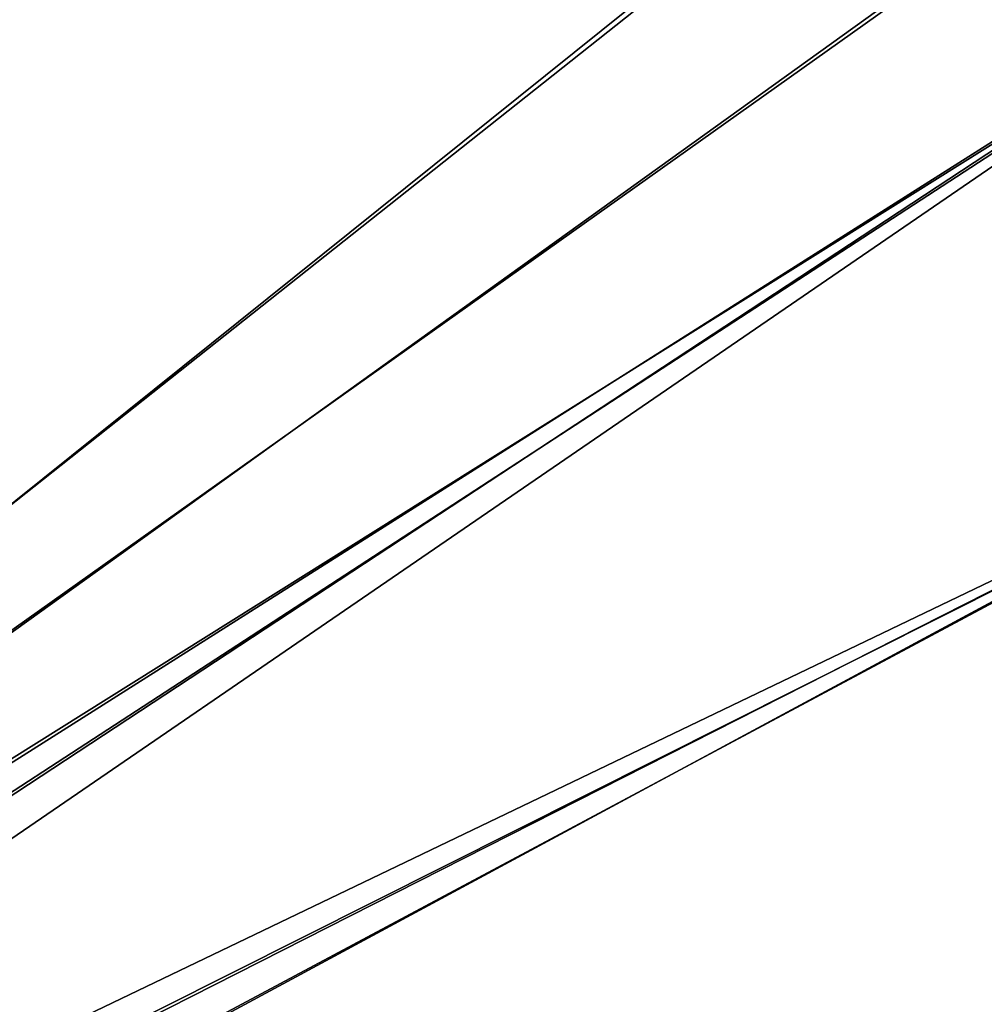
# Model space of a CAD drawing. Header units: metres. Extents: x -904 to 0, y -908 to 0.
# Tile 47 of 154: x -251 to -126, y -608 to -480. Entities that reach past the tile are written whole.
import ezdxf

# ---------------------------------------------------------------- set-up
doc = ezdxf.new("R2010")
doc.units = ezdxf.units.M

msp = doc.modelspace()

# ---------------------------------------------------------------- linework, layer by layer
at = {"layer": 'None012346'}
for points in [[(-452.00235, -701.143799, 107.12117), (-465.701691, -69.252586, 123.667824), (-71.672775, -399.771973, 115.012871)], [(-73.59713, -399.498657, 118.021057), (-465.757965, -71.129059, 126.619713), (-452.00235, -703.006531, 110.073418)], [(-75.414772, -432.511597, 117.156578), (-73.59713, -399.498657, 118.021057), (-452.00235, -703.006531, 110.073418)], [(-71.672775, -399.771973, 115.012871), (-73.531425, -432.316986, 114.160645), (-452.00235, -701.143799, 107.12117)], [(-73.531425, -432.316986, 114.160645), (-74.874588, -464.850952, 113.308716), (-452.00235, -701.143799, 107.12117)], [(-75.414772, -432.511597, 117.156578), (-452.00235, -703.006531, 110.073418), (-76.726997, -465.369781, 116.296158)], [(-452.00235, -701.143799, 107.12117), (-74.874588, -464.850952, 113.308716), (-439.541016, -702.286743, 107.09124)], [(-452.00235, -703.006531, 110.073418), (-439.865814, -704.11969, 110.044273), (-76.726997, -465.369781, 116.296158)], [(-76.726997, -465.369781, 116.296158), (-439.865814, -704.11969, 110.044273), (-77.852707, -530.450745, 114.591949)], [(-74.874588, -464.850952, 113.308716), (-426.795593, -705.950073, 106.995316), (-439.541016, -702.286743, 107.09124)], [(-74.874588, -464.850952, 113.308716), (-76.020103, -529.826416, 111.607269), (-426.795593, -705.950073, 106.995316)], [(-439.865814, -704.11969, 110.044273), (-427.452545, -707.6875, 109.950844), (-77.852707, -530.450745, 114.591949)], [(-77.852707, -530.450745, 114.591949), (-427.452545, -707.6875, 109.950844), (-416.817261, -713.039001, 109.810707)], [(-76.020103, -529.826416, 111.607269), (-415.876404, -711.444336, 106.85144), (-426.795593, -705.950073, 106.995316)], [(-416.817261, -713.039001, 109.810707), (-77.015099, -595.536011, 112.887634), (-77.852707, -530.450745, 114.591949)], [(-76.020103, -529.826416, 111.607269), (-75.124039, -594.647217, 109.909882), (-415.876404, -711.444336, 106.85144)], [(-75.124039, -594.647217, 109.909882), (-73.914162, -627.004456, 109.062576), (-415.876404, -711.444336, 106.85144)], [(-75.861374, -628.068481, 112.035744), (-77.015099, -595.536011, 112.887634), (-416.817261, -713.039001, 109.810707)]]:
    msp.add_3dface(points, dxfattribs=at)

doc.saveas('drawing.dxf')
